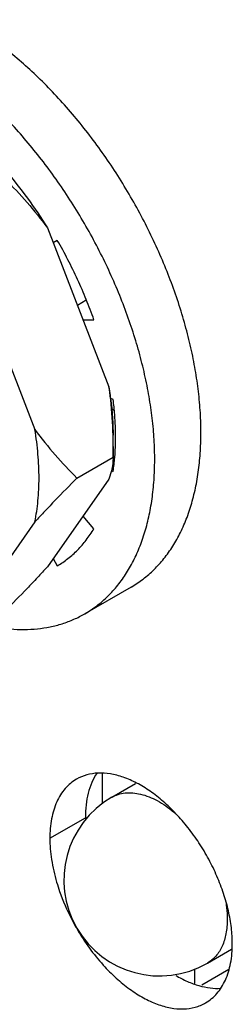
# Model space of a CAD drawing. Header units: inches. Extents: x 0 to 34, y 0 to 22.
# Tile 75 of 157: x 2.8168 to 2.912, y 14.7673 to 15.2075. Entities that reach past the tile are written whole.
import ezdxf

# ---------------------------------------------------------------- set-up
doc = ezdxf.new("R2010")
doc.units = ezdxf.units.IN
doc.header["$LTSCALE"] = 1.87
doc.header["$MEASUREMENT"] = 0
doc.layers.get('0').update_dxf_attribs({"linetype": 'CONTINUOUS'})
doc.layers.add('02___PRT_ALL_AXES', color=7, linetype='CONTINUOUS')

msp = doc.modelspace()

# ---------------------------------------------------------------- linework, layer by layer
at = {"color": 7, "linetype": 'CONTINUOUS'}
for p, q in [((2.833621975, 15.1088279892), (2.8317679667, 15.1077575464)), ((2.8466135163, 15.0820733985), (2.8426264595, 15.079771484)), ((2.845147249, 15.0732745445), (2.8500066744, 15.0733280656)), ((2.8586206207, 15.037742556), (2.8573188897, 15.0382560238)), ((2.858351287, 15.0334242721), (2.8578863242, 15.0331558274)), ((2.858351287, 15.0334242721), (2.8590392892, 15.0329012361)), ((2.8578863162, 15.0061130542), (2.8586206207, 15.005554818)), ((2.8500066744, 14.9799156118), (2.845147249, 14.985580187)), ((2.8317679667, 14.9665459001), (2.833621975, 14.9633346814)), ((2.8537236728, 14.8705414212), (2.8537236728, 14.8568466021)), ((2.8579979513, 14.8598522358), (2.8686682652, 14.8660127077)), ((2.9008127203, 14.785694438), (2.9116281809, 14.7919387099)), ((2.8950645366, 14.7830691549), (2.8950645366, 14.7765529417)), ((2.9104031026, 14.7828072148), (2.8982539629, 14.7757929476))]:
    msp.add_line(p, q, dxfattribs=at)
for centre, radius, start, end in [((2.7630638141, 15.0197594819), 0.0966068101, 351.5448117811, 355.2331978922), ((2.8794053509, 14.8227733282), 0.0428149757, 119.9998635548, 299.9997432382)]:
    msp.add_arc(centre, radius, start, end, dxfattribs=at)
for points, knots in [([(2.8500066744, 15.0733280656), (2.8489398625, 15.0763616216), (2.8466436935, 15.0824152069), (2.842758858, 15.0913661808), (2.8384307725, 15.1002008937), (2.8352699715, 15.1059735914), (2.833621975, 15.1088279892)], [0, 0, 0, 0, 0.2464065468, 0.4958927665, 0.7474398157, 1, 1, 1, 1]), ([(2.8593364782, 15.0117314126), (2.8596901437, 15.0159285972), (2.8598380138, 15.0223628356), (2.8593684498, 15.0310387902), (2.8589066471, 15.0354921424), (2.8586206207, 15.037742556)], [0, 0, 0, 0, 0.4848720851, 0.7388590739, 1, 1, 1, 1]), ([(2.833621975, 14.9633346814), (2.83527336, 14.9642881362), (2.8384691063, 14.9664370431), (2.8428242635, 14.9703110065), (2.8467256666, 14.9748172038), (2.8489676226, 14.9781607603), (2.8500066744, 14.9799156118)], [0, 0, 0, 0, 0.2428588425, 0.4886930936, 0.7402625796, 1, 1, 1, 1]), ([(2.8579979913, 14.8598521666), (2.8588921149, 14.8603682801), (2.860828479, 14.8612195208), (2.8651739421, 14.86210927), (2.8713178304, 14.8615140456), (2.8787872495, 14.858437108), (2.8834936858, 14.8551605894), (2.8858265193, 14.8532292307)], [0, 0, 0, 0, 0.1022231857, 0.2075237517, 0.4363877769, 0.7001227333, 1, 1, 1, 1]), ([(2.9091233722, 14.8122900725), (2.909215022, 14.8116928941), (2.909529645, 14.8093736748), (2.9096802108, 14.8070308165), (2.9096802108, 14.8052945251)], [0, 0, 0, 0, 0.2581414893, 1, 1, 1, 1]), ([(2.9096802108, 14.8052945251), (2.9096802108, 14.8031243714), (2.9093525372, 14.7989987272), (2.9076797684, 14.7933308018), (2.9048682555, 14.7887309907), (2.9022250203, 14.7865097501), (2.9008126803, 14.7856945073)], [0, 0, 0, 0, 0.2898051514, 0.5490458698, 0.7822283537, 1, 1, 1, 1])]:
    msp.add_open_spline(points, degree=3, knots=knots, dxfattribs=at)
at = {"layer": '02___PRT_ALL_AXES', "color": 7, "linetype": 'CONTINUOUS'}
for p, q in [((2.8291671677, 15.1144606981), (2.8567498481, 15.0433706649)), ((2.7960216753, 15.0953242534), (2.8236043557, 15.0242342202)), ((2.8585855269, 15.0118726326), (2.8585854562, 15.0216698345)), ((2.8424105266, 15.0025325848), (2.8585855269, 15.0118711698)), ((2.8578246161, 15.0057181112), (2.8567498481, 15.0020868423)), ((2.8567498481, 15.0020868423), (2.8291671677, 14.9628458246)), ((2.8236043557, 14.9829503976), (2.7960216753, 14.9437093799)), ((2.8666791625, 14.9538413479), (2.8459963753, 14.9419002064)), ((2.83028057, 14.8415022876), (2.8461904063, 14.850687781))]:
    msp.add_line(p, q, dxfattribs=at)
for centre, radius, start, end in [((2.7084377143, 15.0192070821), 0.1502676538, 7.254979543, 9.2535443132), ((2.900683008, 14.8506896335), 0.0544926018, 180.0019477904, 180.8147997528)]:
    msp.add_arc(centre, radius, start, end, dxfattribs=at)
at = {"layer": '02___PRT_ALL_AXES', "color": 3, "linetype": 'CONTINUOUS'}
msp.add_arc((2.9289688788, 14.851312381), 0.100136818, 207.2593419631, 210.2807540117, dxfattribs=at)
at = {"layer": '02___PRT_ALL_AXES', "color": 7, "linetype": 'CONTINUOUS'}
for points, knots in [([(2.8666790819, 14.9538414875), (2.8685311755, 14.9549107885), (2.872121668, 14.9573020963), (2.8770489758, 14.9615755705), (2.8815052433, 14.9665169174), (2.8854640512, 14.972096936), (2.8889069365, 14.9782823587), (2.8918155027, 14.9850389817), (2.8941771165, 14.9923290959), (2.8959792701, 15.0001135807), (2.8972145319, 15.008350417), (2.8978760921, 15.0169956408), (2.8979618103, 15.0260029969), (2.8974708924, 15.0353242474), (2.89640678, 15.0449094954), (2.8947749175, 15.0547072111), (2.8925844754, 15.0646647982), (2.8898471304, 15.074728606), (2.8865777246, 15.0848444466), (2.8827939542, 15.094957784), (2.8785160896, 15.1050140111), (2.8737674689, 15.1149589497), (2.8685733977, 15.1247387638), (2.8629623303, 15.1343008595), (2.856964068, 15.1435933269), (2.8506115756, 15.1525663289), (2.8439385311, 15.1611710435), (2.8369815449, 15.1693615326), (2.8297774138, 15.1770929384), (2.8223659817, 15.1843241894), (2.8147862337, 15.1910158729), (2.8070786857, 15.1971329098), (2.7992854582, 15.2026402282), (2.7939672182, 15.2059453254), (2.7913045, 15.2074826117)], [0, 0, 0, 0, 0.0213241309, 0.042876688, 0.0648737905, 0.0875102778, 0.1109509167, 0.1353289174, 0.1607423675, 0.1872582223, 0.2149116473, 0.2437118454, 0.2736422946, 0.304666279, 0.3367273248, 0.3697537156, 0.4036590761, 0.438345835, 0.4737060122, 0.5096238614, 0.5459768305, 0.5826376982, 0.6194755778, 0.6563579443, 0.6931514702, 0.729724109, 0.7659456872, 0.8016910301, 0.8368395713, 0.8712771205, 0.9048974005, 0.9376125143, 0.9693428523, 1, 1, 1, 1]), ([(2.8459962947, 14.941900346), (2.8478483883, 14.942969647), (2.8514388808, 14.9453609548), (2.8563661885, 14.949634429), (2.860822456, 14.9545757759), (2.8647812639, 14.9601557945), (2.8682241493, 14.9663412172), (2.8711327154, 14.9730978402), (2.8734943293, 14.9803879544), (2.8752964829, 14.9881724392), (2.8765317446, 14.9964092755), (2.8771933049, 15.0050544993), (2.877279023, 15.0140618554), (2.8767881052, 15.0233831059), (2.8757239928, 15.0329683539), (2.8740921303, 15.0427660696), (2.8719016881, 15.0527236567), (2.8691643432, 15.0627874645), (2.8658949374, 15.0729033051), (2.862111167, 15.0830166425), (2.8578333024, 15.0930728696), (2.8530846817, 15.1030178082), (2.8478906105, 15.1127976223), (2.842279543, 15.122359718), (2.8362812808, 15.1316521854), (2.8299287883, 15.1406251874), (2.8232557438, 15.149229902), (2.8162987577, 15.1574203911), (2.8090946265, 15.1651517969), (2.8016831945, 15.1723830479), (2.7941034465, 15.1790747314), (2.7863958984, 15.1851917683), (2.778602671, 15.1906990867), (2.773284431, 15.1940041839), (2.7706217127, 15.1955414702)], [0, 0, 0, 0, 0.0213241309, 0.042876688, 0.0648737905, 0.0875102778, 0.1109509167, 0.1353289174, 0.1607423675, 0.1872582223, 0.2149116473, 0.2437118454, 0.2736422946, 0.304666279, 0.3367273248, 0.3697537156, 0.4036590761, 0.438345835, 0.4737060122, 0.5096238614, 0.5459768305, 0.5826376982, 0.6194755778, 0.6563579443, 0.6931514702, 0.729724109, 0.7659456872, 0.8016910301, 0.8368395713, 0.8712771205, 0.9048974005, 0.9376125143, 0.9693428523, 1, 1, 1, 1]), ([(2.8105564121, 15.1398993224), (2.8139520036, 15.1359411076), (2.8204811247, 15.1276847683), (2.8263676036, 15.1189597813), (2.8291671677, 15.1144606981)], [0, 0, 0, 0, 0.4960116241, 1, 1, 1, 1]), ([(2.8103609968, 15.1361623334), (2.8137171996, 15.1328061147), (2.8202841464, 15.1258217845), (2.8263063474, 15.1183555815), (2.8291671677, 15.1144606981)], [0, 0, 0, 0, 0.4954984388, 1, 1, 1, 1]), ([(2.8567498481, 15.0433706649), (2.8574122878, 15.0381484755), (2.8583273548, 15.0276555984), (2.858585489, 15.0171309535), (2.8585855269, 15.0118726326)], [0, 0, 0, 0, 0.5002716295, 1, 1, 1, 1]), ([(2.8575023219, 15.0381836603), (2.8578564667, 15.0353966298), (2.8583944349, 15.0298999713), (2.8585855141, 15.0243795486), (2.8585855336, 15.0216697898)], [0, 0, 0, 0, 0.5090304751, 1, 1, 1, 1]), ([(2.8236043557, 14.9829503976), (2.8242317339, 14.9860785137), (2.8251573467, 14.9925912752), (2.8255929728, 15.0027100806), (2.8251106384, 15.0133506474), (2.8242014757, 15.0205674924), (2.8236043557, 15.0242342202)], [0, 0, 0, 0, 0.2306945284, 0.4746322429, 0.7313708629, 1, 1, 1, 1]), ([(2.8236043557, 15.0242342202), (2.826465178, 15.0203393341), (2.8324873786, 15.0128731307), (2.8390543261, 15.0058888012), (2.8424105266, 15.0025325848)], [0, 0, 0, 0, 0.5045019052, 1, 1, 1, 1]), ([(2.8585855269, 15.0118711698), (2.8585855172, 15.010892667), (2.8584525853, 15.0088210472), (2.8580768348, 15.0067802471), (2.8578246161, 15.0057181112)], [0, 0, 0, 0, 0.4726668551, 1, 1, 1, 1]), ([(2.8424105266, 15.0025325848), (2.8391372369, 14.9992592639), (2.8343170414, 14.9943621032), (2.8280781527, 14.9878050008), (2.8250730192, 14.9845613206), (2.8236043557, 14.9829503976)], [0, 0, 0, 0, 0.5114658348, 0.7591451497, 1, 1, 1, 1]), ([(2.8291671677, 14.9628458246), (2.8276985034, 14.9612349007), (2.8246933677, 14.9579912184), (2.8184544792, 14.9514341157), (2.8136342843, 14.9465369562), (2.8103609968, 14.9432636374)], [0, 0, 0, 0, 0.2408549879, 0.4885344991, 1, 1, 1, 1]), ([(2.7999526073, 14.9371834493), (2.8020764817, 14.9366591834), (2.8062894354, 14.9357815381), (2.812584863, 14.934988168), (2.8187157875, 14.9347471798), (2.8246569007, 14.9350601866), (2.8303841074, 14.9359268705), (2.8358736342, 14.9373453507), (2.8411017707, 14.9393091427), (2.8444037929, 14.9409809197), (2.8459962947, 14.941900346)], [0, 0, 0, 0, 0.1383404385, 0.2718206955, 0.40081575, 0.5258297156, 0.6474831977, 0.7665046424, 0.8837145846, 1, 1, 1, 1]), ([(2.8512489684, 14.8704991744), (2.8503985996, 14.8692054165), (2.8488945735, 14.8663481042), (2.8473244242, 14.8615868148), (2.8463866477, 14.8562974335), (2.8461904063, 14.8525974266), (2.8461904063, 14.850687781)], [0, 0, 0, 0, 0.2242264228, 0.4647387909, 0.7234260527, 1, 1, 1, 1]), ([(2.8866150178, 14.780199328), (2.8883102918, 14.7792009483), (2.8916906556, 14.7774428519), (2.8968686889, 14.7755335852), (2.9018970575, 14.7744703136), (2.9052037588, 14.7743421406), (2.9067860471, 14.7744392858)], [0, 0, 0, 0, 0.2775886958, 0.5361717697, 0.7763294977, 1, 1, 1, 1])]:
    msp.add_open_spline(points, degree=3, knots=knots, dxfattribs=at)
at = {"layer": '02___PRT_ALL_AXES', "color": 3, "linetype": 'CONTINUOUS'}
for points, knots in [([(2.9119517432, 14.7943504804), (2.9119517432, 14.7967440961), (2.9116246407, 14.8016907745), (2.9102929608, 14.8092031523), (2.9081195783, 14.8169014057), (2.9051593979, 14.8246186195), (2.9014711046, 14.8321917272), (2.8971378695, 14.8394627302), (2.892246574, 14.8462724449), (2.8869063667, 14.8524790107), (2.8812266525, 14.857947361), (2.8753302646, 14.8625650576), (2.8693367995, 14.866230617), (2.863370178, 14.8688685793), (2.8575477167, 14.870414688), (2.8519845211, 14.8708250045), (2.8468039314, 14.8700652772), (2.8436651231, 14.8687613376), (2.842241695, 14.8679387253)], [0, 0, 0, 0, 0.0623361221, 0.1287452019, 0.1983634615, 0.2703332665, 0.3437210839, 0.417467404, 0.4905036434, 0.5618006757, 0.630408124, 0.6955069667, 0.756463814, 0.8129107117, 0.864819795, 0.9126024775, 0.9571850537, 1, 1, 1, 1]), ([(2.842241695, 14.8679387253), (2.8412950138, 14.8673916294), (2.839475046, 14.8661206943), (2.8362080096, 14.8629108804), (2.8329732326, 14.8576362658), (2.8307265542, 14.849993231), (2.83028057, 14.8444276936), (2.83028057, 14.8415022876)], [0, 0, 0, 0, 0.1081725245, 0.218362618, 0.4513152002, 0.7105824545, 1, 1, 1, 1]), ([(2.83028057, 14.8415022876), (2.83028057, 14.838310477), (2.8308611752, 14.8316678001), (2.8323532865, 14.8251794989), (2.8333265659, 14.8218738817)], [0, 0, 0, 0, 0.4808585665, 1, 1, 1, 1]), ([(2.8333265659, 14.8218738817), (2.8337353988, 14.820485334), (2.8355478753, 14.8148597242), (2.837909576, 14.8094139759), (2.8399530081, 14.8054478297)], [0, 0, 0, 0, 0.2449588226, 1, 1, 1, 1]), ([(2.84249423, 14.8008196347), (2.8441772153, 14.797937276), (2.8477960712, 14.7923966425), (2.8519594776, 14.7872507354), (2.8541524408, 14.7848282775)], [0, 0, 0, 0, 0.5053063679, 1, 1, 1, 1]), ([(2.8999906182, 14.7679140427), (2.9009372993, 14.7684611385), (2.9027572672, 14.7697320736), (2.9060243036, 14.7729418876), (2.9092590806, 14.7782165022), (2.911505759, 14.785859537), (2.9119517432, 14.7914250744), (2.9119517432, 14.7943504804)], [0, 0, 0, 0, 0.1081725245, 0.218362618, 0.4513152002, 0.7105824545, 1, 1, 1, 1]), ([(2.8541524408, 14.7848282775), (2.8559921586, 14.7827960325), (2.8597682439, 14.7789971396), (2.8658062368, 14.774057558), (2.8719728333, 14.7701106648), (2.8781305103, 14.7672410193), (2.8841524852, 14.7655237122), (2.8899125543, 14.7650070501), (2.8952770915, 14.7657331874), (2.8985236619, 14.767066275), (2.8999906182, 14.7679140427)], [0, 0, 0, 0, 0.1568199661, 0.3058415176, 0.4454265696, 0.5745895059, 0.6931257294, 0.8019133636, 0.9030739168, 1, 1, 1, 1])]:
    msp.add_open_spline(points, degree=3, knots=knots, dxfattribs=at)

doc.saveas('drawing.dxf')
